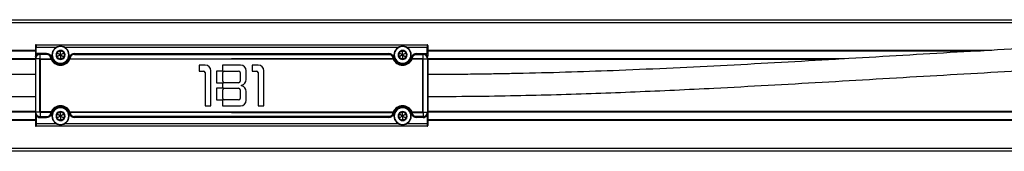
# Model space of a CAD drawing. Header units: millimetres. Extents: x -498 to 2211, y 417 to 918.
# Tile 12 of 24: x 136 to 450, y 417 to 459. Entities that reach past the tile are written whole.
import ezdxf

# ---------------------------------------------------------------- set-up
doc = ezdxf.new("R2010")
doc.units = ezdxf.units.MM

# ---------------------------------------------------------------- blocks, each defined once
blk = doc.blocks.new('Drawing View3')
at = {"color": 7, "linetype": 'Continuous', "lineweight": 25}
for p, q in [((-82.07, 24.5), (917.53, 24.5)), ((917.53, 23.5), (-82.07, 23.5)), ((355.23, 16.3), (355.23, 15.7)), ((355.23, 15.7), (355.43, 15.7)), ((355.23, 15.7), (355.23, 13.7)), ((355.43, 16.5), (355.43, 15.7)), ((355.43, 16.5), (480.03, 16.5)), ((355.43, 13.7), (355.43, 15.7)), ((355.43, 15.7), (361.98, 15.7)), ((363.23, 15.9), (363.23, 16)), ((364.48, 15.7), (470.98, 15.7)), ((472.23, 15.9), (472.23, 16)), ((473.48, 15.7), (480.03, 15.7)), ((480.03, 16.5), (480.03, 15.7)), ((480.03, 13.7), (480.03, 15.7)), ((480.23, 15.7), (480.03, 15.7)), ((480.23, 16.3), (480.23, 15.7)), ((480.23, 15.7), (480.23, 13.7)), ((355.23, 14.7), (175.56, 14.7)), ((355.23, 14.5), (179.14, 14.5)), ((355.23, 13.7), (355.23, 12.91)), ((358.8, 13.7), (355.43, 13.7)), ((358.8, 13.5), (356.73, 13.5)), ((356.73, 12.06), (356.73, 13.44)), ((358.8, 13.44), (356.73, 13.44)), ((358.8, 13.5), (358.8, 13.7)), ((358.8, 13.5), (358.8, 13.44)), ((363.23, 13.25), (361.99, 13.97)), ((363.23, 13.25), (361.99, 12.53)), ((363.23, 13.25), (363.23, 14.68)), ((364.47, 13.97), (363.23, 13.25)), ((363.23, 13.25), (363.23, 11.81)), ((363.23, 13.25), (364.47, 12.53)), ((367.66, 13.5), (367.66, 13.7)), ((367.66, 13.7), (467.8, 13.7)), ((367.66, 13.5), (367.66, 13.44)), ((367.66, 13.5), (467.8, 13.5)), ((367.66, 13.44), (467.8, 13.44)), ((467.8, 13.5), (467.8, 13.7)), ((467.8, 13.5), (467.8, 13.44)), ((472.23, 13.25), (470.99, 13.97)), ((472.23, 13.25), (470.99, 12.53)), ((472.23, 13.25), (472.23, 14.68)), ((473.47, 13.97), (472.23, 13.25)), ((472.23, 13.25), (473.47, 12.53)), ((472.23, 13.25), (472.23, 11.81)), ((476.66, 13.7), (480.03, 13.7)), ((476.66, 13.5), (476.66, 13.7)), ((476.66, 13.5), (476.66, 13.44)), ((476.66, 13.5), (478.73, 13.5)), ((476.66, 13.44), (478.73, 13.44)), ((478.73, 12.06), (478.73, 13.44)), ((659.94, 14.7), (480.23, 14.7)), ((656.31, 14.5), (480.23, 14.5)), ((480.23, 13.7), (480.23, 12.91)), ((355.23, 12), (222.46, 12)), ((355.23, 11.8), (225.86, 11.8)), ((355.23, 12), (355.23, -5)), ((356.67, 12), (355.29, 12)), ((355.29, 12), (355.29, -5)), ((356.67, -5), (356.67, 12)), ((356.73, 12.06), (360.21, 12.06)), ((356.81, -4.92), (356.81, 11.92)), ((356.81, 11.92), (360.21, 11.92)), ((360.21, 11.92), (360.21, 12.06)), ((360.39, 12), (360.21, 11.92)), ((360.25, 12.41), (360.44, 12.46)), ((363.23, 10.6), (363.23, 10.5)), ((366.21, 12.41), (366.02, 12.46)), ((366.25, 11.92), (366.06, 12)), ((366.25, 12.06), (366.25, 11.92)), ((366.25, 12.06), (417.73, 12.06)), ((469.21, 11.92), (366.25, 11.92)), ((409.32, 10), (407.37, 10)), ((407.37, 10), (407.37, 8.1)), ((420.62, 10), (414.87, 10)), ((414.87, 10), (414.87, 8.1)), ((469.21, 12.06), (417.73, 12.06)), ((426.22, 10), (424.27, 10)), ((424.27, 10), (424.27, 8.1)), ((469.21, 12.06), (469.21, 11.92)), ((469.21, 11.92), (469.39, 12)), ((469.25, 12.41), (469.44, 12.46)), ((472.23, 10.6), (472.23, 10.5)), ((475.21, 12.41), (475.02, 12.46)), ((475.06, 12), (475.25, 11.92)), ((475.25, 11.92), (475.25, 12.06)), ((478.73, 12.06), (475.25, 12.06)), ((478.65, 11.92), (475.25, 11.92)), ((478.65, -4.92), (478.65, 11.92)), ((478.79, -5), (478.79, 12)), ((478.79, 12), (480.17, 12)), ((480.17, 12), (480.17, -5)), ((480.23, 12), (480.23, -5)), ((613.04, 12), (480.23, 12)), ((609.61, 11.8), (480.23, 11.8)), ((407.37, 8.1), (408.77, 8.1)), ((409.27, 7.6), (409.27, -3)), ((411.12, -3), (411.12, 8.2)), ((414.87, 8.1), (412.97, 8.1)), ((412.97, 8.1), (412.97, 4.4)), ((414.92, 4.9), (414.92, 7.6)), ((415.42, 8.1), (419.97, 8.1)), ((420.47, 7.6), (420.47, 4.9)), ((422.42, 5.42), (422.42, 8.2)), ((424.27, 8.1), (425.67, 8.1)), ((426.17, 7.6), (426.17, -3)), ((428.02, -3), (428.02, 8.2)), ((412.97, 4.4), (414.87, 4.4)), ((414.87, 4.4), (414.87, 2.6)), ((419.97, 4.4), (415.42, 4.4)), ((420.92, 3.35), (420.92, 3.65)), ((414.87, 2.6), (412.97, 2.6)), ((412.97, 2.6), (412.97, -1.1)), ((414.92, -0.6), (414.92, 2.1)), ((415.42, 2.6), (419.97, 2.6)), ((420.47, 2.1), (420.47, -0.6)), ((422.42, -1.2), (422.42, 1.58)), ((409.27, -3), (411.12, -3)), ((412.97, -1.1), (414.87, -1.1)), ((414.87, -1.1), (414.87, -3)), ((414.87, -3), (420.62, -3)), ((419.97, -1.1), (415.42, -1.1)), ((426.17, -3), (428.02, -3)), ((355.23, -4.8), (65.23, -4.8)), ((355.23, -5), (65.23, -5)), ((355.23, -5), (355.23, -8.7)), ((356.67, -5), (355.29, -5)), ((355.58, -5.97), (355.43, -6.1)), ((355.43, -6.1), (355.43, -8.7)), ((360.21, -5.06), (356.73, -5.06)), ((356.73, -5.06), (356.73, -6.44)), ((360.21, -4.92), (356.81, -4.92)), ((360.21, -5.06), (360.21, -4.92)), ((360.21, -4.92), (360.39, -5)), ((360.25, -5.41), (360.44, -5.46)), ((363.23, -6.25), (361.99, -5.53)), ((363.23, -6.25), (361.99, -6.97)), ((363.23, -3.6), (363.23, -3.5)), ((363.23, -6.25), (363.23, -4.82)), ((364.47, -5.53), (363.23, -6.25)), ((363.23, -6.25), (364.47, -6.97)), ((363.23, -6.25), (363.23, -7.68)), ((366.21, -5.41), (366.02, -5.46)), ((366.06, -5), (366.25, -4.92)), ((366.25, -4.92), (469.21, -4.92)), ((366.25, -4.92), (366.25, -5.06)), ((417.73, -5.06), (366.25, -5.06)), ((417.73, -5.06), (469.21, -5.06)), ((469.21, -4.92), (469.21, -5.06)), ((469.39, -5), (469.21, -4.92)), ((469.25, -5.41), (469.44, -5.46)), ((472.23, -6.25), (470.99, -5.53)), ((472.23, -6.25), (470.99, -6.97)), ((472.23, -3.6), (472.23, -3.5)), ((472.23, -6.25), (472.23, -4.82)), ((473.47, -5.53), (472.23, -6.25)), ((472.23, -6.25), (473.47, -6.97)), ((472.23, -6.25), (472.23, -7.68)), ((475.21, -5.41), (475.02, -5.46)), ((475.25, -4.92), (475.06, -5)), ((475.25, -4.92), (478.65, -4.92)), ((475.25, -5.06), (475.25, -4.92)), ((475.25, -5.06), (478.73, -5.06)), ((478.73, -5.06), (478.73, -6.44)), ((478.79, -5), (480.17, -5)), ((479.88, -5.97), (480.03, -6.1)), ((480.03, -6.1), (480.03, -8.7)), ((770.23, -4.8), (480.23, -4.8)), ((480.23, -5), (480.23, -8.7)), ((770.23, -5), (480.23, -5)), ((355.23, -7.5), (65.23, -7.5)), ((355.23, -7.7), (65.23, -7.7)), ((355.23, -8.7), (355.43, -8.7)), ((355.23, -8.7), (355.23, -9.3)), ((355.43, -8.7), (355.43, -9.5)), ((361.98, -8.7), (355.43, -8.7)), ((356.73, -6.44), (358.8, -6.44)), ((356.73, -6.5), (358.8, -6.5)), ((356.73, -6.5), (356.73, -6.7)), ((356.73, -6.7), (358.8, -6.7)), ((358.8, -6.5), (358.8, -6.44)), ((358.8, -6.5), (358.8, -6.7)), ((363.23, -8.9), (363.23, -9)), ((470.98, -8.7), (364.48, -8.7)), ((467.8, -6.44), (367.66, -6.44)), ((367.66, -6.5), (367.66, -6.44)), ((467.8, -6.5), (367.66, -6.5)), ((367.66, -6.5), (367.66, -6.7)), ((467.8, -6.7), (367.66, -6.7)), ((467.8, -6.5), (467.8, -6.44)), ((467.8, -6.5), (467.8, -6.7)), ((472.23, -8.9), (472.23, -9)), ((480.03, -8.7), (473.48, -8.7)), ((478.73, -6.44), (476.66, -6.44)), ((476.66, -6.5), (476.66, -6.44)), ((478.73, -6.5), (476.66, -6.5)), ((476.66, -6.5), (476.66, -6.7)), ((478.73, -6.7), (476.66, -6.7)), ((478.73, -6.5), (478.73, -6.7)), ((480.23, -8.7), (480.03, -8.7)), ((480.03, -8.7), (480.03, -9.5)), ((770.23, -7.5), (480.23, -7.5)), ((770.23, -7.7), (480.23, -7.7)), ((480.23, -8.7), (480.23, -9.3)), ((480.03, -9.5), (355.43, -9.5)), ((-82.07, -16.5), (917.53, -16.5)), ((917.53, -17.5), (-82.07, -17.5))]:
    blk.add_line(p, q, dxfattribs=at)
at = {"color": 7, "linetype": 'Continuous', "lineweight": 25, "flags": 128}
for points in [[(356.73, 13.5), (356.73, 13.5), (356.73, 13.5), (356.73, 13.49), (356.73, 13.48), (356.73, 13.48), (356.73, 13.47), (356.73, 13.45), (356.73, 13.44)], [(478.73, 13.5), (478.73, 13.5), (478.73, 13.5), (478.73, 13.49), (478.73, 13.48), (478.73, 13.48), (478.73, 13.47), (478.73, 13.45), (478.73, 13.44)], [(355.23, 12), (355.23, 12), (355.23, 12), (355.24, 12), (355.24, 12), (355.25, 12), (355.26, 12), (355.27, 12), (355.29, 12)], [(480.23, 12), (480.23, 12), (480.22, 12), (480.22, 12), (480.21, 12), (480.2, 12), (480.19, 12), (480.18, 12), (480.17, 12)], [(355.23, -5), (355.23, -5), (355.23, -5), (355.24, -5), (355.24, -5), (355.25, -5), (355.26, -5), (355.27, -5), (355.29, -5)], [(480.23, -5), (480.23, -5), (480.22, -5), (480.22, -5), (480.21, -5), (480.2, -5), (480.19, -5), (480.18, -5), (480.17, -5)], [(356.73, -6.5), (356.73, -6.5), (356.73, -6.5), (356.73, -6.49), (356.73, -6.48), (356.73, -6.48), (356.73, -6.47), (356.73, -6.45), (356.73, -6.44)], [(478.73, -6.5), (478.73, -6.5), (478.73, -6.5), (478.73, -6.49), (478.73, -6.48), (478.73, -6.48), (478.73, -6.47), (478.73, -6.45), (478.73, -6.44)]]:
    blk.add_lwpolyline(points, dxfattribs=at)
at = {"color": 7, "linetype": 'Continuous', "lineweight": 25}
for centre, radius, start, end in [((355.43, 16.3), 0.2, 90, 180), ((363.23, 13.25), 2.75, 90, 270), ((363.23, 13.25), 2.65, 90, 270), ((363.23, 13.25), 2.75, 270, 90), ((363.23, 13.25), 2.65, 270, 90), ((472.23, 13.25), 2.75, 90, 270), ((472.23, 13.25), 2.65, 90, 270), ((472.23, 13.25), 2.75, 270, 90), ((472.23, 13.25), 2.65, 270, 90), ((480.03, 16.3), 0.2, 0, 90), ((356.73, 12), 1.5, 90, 180), ((356.73, 12), 1.44, 90, 180), ((358.8, 12), 1.7, 15.7678, 90), ((363.23, 13.25), 1.43, 150, 210), ((363.23, 13.25), 1.44, 90, 150), ((363.23, 13.25), 1.44, 30, 90), ((363.23, 13.25), 1.44, 330, 30), ((367.66, 12), 1.7, 90, 164.2322), ((467.8, 12), 1.7, 15.7678, 90), ((472.23, 13.25), 1.43, 150, 210), ((472.23, 13.25), 1.44, 90, 150), ((472.23, 13.25), 1.44, 30, 90), ((472.23, 13.25), 1.44, 330, 30), ((476.66, 12), 1.7, 90, 164.2322), ((478.73, 12), 1.5, 0, 90), ((478.73, 12), 1.44, 0, 90), ((360.1, 12.34), 0.164, 25.5781, 105.7388), ((360.26, 11.91), 0.155, 33.2367, 110.1077), ((363.23, 13.25), 3.3, 203.8222, 336.1754), ((363.23, 13.25), 3.1, 203.8215, 336.179), ((363.23, 13.25), 2.9, 195.7678, 344.2322), ((363.23, 13.25), 1.44, 210, 270), ((363.23, 13.25), 1.44, 270, 330), ((366.19, 11.91), 0.155, 69.8939, 146.7559), ((366.36, 12.34), 0.164, 74.2612, 154.4219), ((409.32, 8.2), 1.8, 0, 90), ((420.62, 8.2), 1.8, 0, 90), ((426.22, 8.2), 1.8, 0, 90), ((469.1, 12.34), 0.164, 25.5781, 105.7388), ((469.26, 11.91), 0.155, 33.2441, 110.1061), ((472.23, 13.25), 3.3, 203.8246, 336.1778), ((472.23, 13.25), 3.1, 203.821, 336.1785), ((472.23, 13.25), 2.9, 195.7678, 344.2322), ((472.23, 13.25), 1.44, 210, 270), ((472.23, 13.25), 1.44, 270, 330), ((475.19, 11.91), 0.155, 69.8923, 146.7633), ((475.36, 12.34), 0.164, 74.2612, 154.4219), ((408.77, 7.6), 0.5, 0, 90), ((415.42, 7.6), 0.5, 90, 180), ((419.97, 7.6), 0.5, 0, 90), ((425.67, 7.6), 0.5, 0, 90), ((415.42, 4.9), 0.5, 180, 270), ((419.97, 4.9), 0.5, 270, 0), ((420.62, 5.42), 1.8, 279.5941, 0), ((420.62, 1.58), 1.8, 0, 80.4059), ((415.42, 2.1), 0.5, 90, 180), ((419.97, 2.1), 0.5, 0, 90), ((363.23, -6.25), 3.3, 23.8226, 156.1783), ((415.42, -0.6), 0.5, 180, 270), ((419.97, -0.6), 0.5, 270, 0), ((420.62, -1.2), 1.8, 270, 0), ((472.23, -6.25), 3.3, 23.8217, 156.1774), ((356.73, -5), 1.5, 180, 270), ((356.73, -5), 1.44, 180, 269.9999), ((356.73, -5), 1.7, 220.1192, 270), ((358.8, -5), 1.7, 270, 344.2322), ((360.1, -5.34), 0.164, 254.2612, 334.4219), ((360.26, -4.91), 0.155, 249.8939, 326.7559), ((363.23, -6.25), 3.1, 23.8215, 156.179), ((363.23, -6.25), 2.9, 15.7678, 164.2322), ((363.23, -6.25), 2.75, 90, 270), ((363.23, -6.25), 2.65, 90, 270), ((363.23, -6.25), 1.43, 150, 210), ((363.23, -6.25), 1.44, 90, 150), ((363.23, -6.25), 2.75, 270, 90), ((363.23, -6.25), 2.65, 270, 90), ((363.23, -6.25), 1.44, 30, 90), ((363.23, -6.25), 1.44, 330, 30), ((367.66, -5), 1.7, 195.7678, 270), ((366.19, -4.91), 0.155, 213.2367, 290.1077), ((366.36, -5.34), 0.164, 205.5781, 285.7388), ((467.8, -5), 1.7, 270, 344.2322), ((469.1, -5.34), 0.164, 254.2612, 334.4219), ((469.26, -4.91), 0.155, 249.8923, 326.7633), ((472.23, -6.25), 3.1, 23.821, 156.1785), ((472.23, -6.25), 2.9, 15.7678, 164.2322), ((472.23, -6.25), 2.75, 90, 270), ((472.23, -6.25), 2.65, 90, 270), ((472.23, -6.25), 1.43, 150, 210), ((472.23, -6.25), 1.44, 90, 150), ((472.23, -6.25), 2.75, 270, 90), ((472.23, -6.25), 2.65, 270, 90), ((472.23, -6.25), 1.44, 30, 90), ((472.23, -6.25), 1.44, 330, 30), ((476.66, -5), 1.7, 195.7678, 270), ((475.19, -4.91), 0.155, 213.2441, 290.1061), ((475.36, -5.34), 0.164, 205.5781, 285.7388), ((478.73, -5), 1.44, 270.0001, 360), ((478.73, -5), 1.5, 270, 0), ((478.73, -5), 1.7, 270, 319.8808), ((355.43, -9.3), 0.2, 180, 270), ((363.23, -6.25), 1.44, 210, 270), ((363.23, -6.25), 1.44, 270, 330), ((472.23, -6.25), 1.44, 210, 270), ((472.23, -6.25), 1.44, 270, 330), ((480.03, -9.3), 0.2, 270, 0)]:
    blk.add_arc(centre, radius, start, end, dxfattribs=at)
for points, knots in [([(355.23, 7), (350.39, 7.02), (341.04, 7.05), (327.38, 7.28), (314.36, 7.6), (301.68, 8.01), (289.12, 8.5), (276.58, 9.06), (256.75, 10.03), (229.61, 11.56), (195.18, 13.62), (160.74, 15.58), (132.72, 16.91), (111.04, 17.68), (99.2, 18), (90.7, 18.17), (85.37, 18.26), (79.44, 18.34), (72.64, 18.4), (67.8, 18.41), (65.23, 18.42)], [0, 0, 0, 0, 0.0499526, 0.0966762, 0.1411081, 0.1845608, 0.2277811, 0.2710022, 0.3142239, 0.4330851, 0.551948, 0.6708097, 0.7896675, 0.8419636, 0.8949258, 0.9121247, 0.9297793, 0.9499915, 0.9733968, 1, 1, 1, 1]), ([(770.23, 18.42), (765.39, 18.4), (756.02, 18.37), (742.36, 18.14), (729.33, 17.82), (716.64, 17.41), (704.08, 16.92), (691.54, 16.37), (671.7, 15.4), (644.57, 13.88), (610.13, 11.81), (575.69, 9.85), (547.66, 8.52), (525.99, 7.74), (514.15, 7.42), (505.65, 7.25), (500.34, 7.15), (494.42, 7.07), (487.63, 7.01), (482.8, 7), (480.23, 7)], [0, 0, 0, 0, 0.049992, 0.096758, 0.141218, 0.18469, 0.227914, 0.271139, 0.314364, 0.433236, 0.552109, 0.670981, 0.789849, 0.84215, 0.895091, 0.912281, 0.929907, 0.950061, 0.973424, 1, 1, 1, 1]), ([(355.23, 13.7), (355.23, 13.7), (355.23, 13.7), (355.23, 13.7), (355.24, 13.7), (355.26, 13.7), (355.3, 13.7), (355.34, 13.7), (355.39, 13.7), (355.42, 13.7), (355.43, 13.7)], [0, 0, 0, 0, 0.070947, 0.154072, 0.250445, 0.38915, 0.501544, 0.750007, 0.875018, 1, 1, 1, 1]), ([(356.48, 13.51), (356.34, 13.49), (356.12, 13.47), (355.85, 13.32), (355.65, 13.16), (355.47, 12.94), (355.28, 12.6), (355.25, 12.3), (355.23, 12.1)], [0, 0, 0, 0, 0.192394, 0.308079, 0.435114, 0.571258, 0.713423, 1, 1, 1, 1]), ([(355.23, 12.91), (355.23, 12.87), (355.23, 12.83), (355.23, 12.79), (355.23, 12.78), (355.23, 12.78), (355.23, 12.77), (355.23, 12.77), (355.23, 12.77), (355.23, 12.77), (355.23, 12.77), (355.24, 12.78), (355.26, 12.85), (355.33, 13.02), (355.51, 13.27), (355.74, 13.43), (355.94, 13.5), (356.04, 13.5), (356.08, 13.51)], [0, 0, 0, 0, 0.074447, 0.094446, 0.1003278, 0.1023566, 0.1039112, 0.1045847, 0.1052421, 0.1059297, 0.1066875, 0.1085198, 0.126344, 0.2805993, 0.5325068, 0.7947096, 0.9068201, 1, 1, 1, 1]), ([(356.73, 13.5), (356.73, 13.5), (356.72, 13.5), (356.7, 13.5), (356.68, 13.5), (356.64, 13.5), (356.57, 13.5), (356.48, 13.51), (356.38, 13.51), (356.26, 13.51), (356.14, 13.51), (355.99, 13.51), (355.83, 13.51), (355.67, 13.53), (355.56, 13.56), (355.5, 13.59), (355.46, 13.63), (355.43, 13.66), (355.43, 13.69), (355.43, 13.7)], [0, 0, 0, 0, 0.0109422, 0.0222945, 0.0390848, 0.0625555, 0.1141977, 0.1813741, 0.2488303, 0.3376514, 0.4383968, 0.502126, 0.6516507, 0.7859487, 0.8513268, 0.90633, 0.9431877, 0.9734746, 1, 1, 1, 1]), ([(358.8, 13.5), (358.84, 13.5), (358.9, 13.5), (359.01, 13.49), (359.12, 13.47), (359.23, 13.44), (359.34, 13.4), (359.45, 13.35), (359.56, 13.3), (359.68, 13.22), (359.81, 13.11), (359.95, 12.97), (360.07, 12.8), (360.18, 12.61), (360.22, 12.48), (360.25, 12.41)], [0, 0, 0, 0, 0.045451, 0.093487, 0.143983, 0.196837, 0.252049, 0.309573, 0.369406, 0.431491, 0.528071, 0.633217, 0.7469, 0.869168, 1, 1, 1, 1]), ([(360.05, 12.49), (360.03, 12.57), (360, 12.64), (359.93, 12.78), (359.89, 12.85), (359.76, 13.03), (359.65, 13.13), (359.44, 13.28), (359.33, 13.34), (359.15, 13.4), (359.09, 13.41), (358.95, 13.43), (358.88, 13.44), (358.8, 13.44)], [0, 0, 0, 0, 0.125, 0.125, 0.25, 0.25, 0.5, 0.5, 0.75, 0.75, 0.875, 0.875, 1, 1, 1, 1]), ([(361.99, 13.97), (362.02, 13.99), (362.09, 14.03), (362.2, 14.09), (362.37, 14.19), (362.61, 14.33), (362.86, 14.47), (363.07, 14.59), (363.17, 14.65), (363.23, 14.68)], [0, 0, 0, 0, 0.091476, 0.179071, 0.263914, 0.500233, 0.736353, 0.864424, 1, 1, 1, 1]), ([(361.99, 13.97), (361.99, 13.93), (361.99, 13.84), (361.99, 13.72), (361.99, 13.52), (361.99, 13.25), (361.99, 12.95), (361.99, 12.72), (361.99, 12.6), (361.99, 12.53)], [0, 0, 0, 0, 0.092825, 0.180726, 0.264, 0.500023, 0.736045, 0.862452, 1, 1, 1, 1]), ([(363.23, 14.68), (363.26, 14.66), (363.34, 14.62), (363.44, 14.56), (363.61, 14.46), (363.85, 14.33), (364.11, 14.18), (364.31, 14.06), (364.42, 14), (364.47, 13.97)], [0, 0, 0, 0, 0.091476, 0.179071, 0.263914, 0.500233, 0.736353, 0.864424, 1, 1, 1, 1]), ([(364.47, 12.53), (364.47, 12.57), (364.47, 12.66), (364.47, 12.78), (364.47, 12.98), (364.47, 13.25), (364.47, 13.55), (364.47, 13.78), (364.47, 13.9), (364.47, 13.97)], [0, 0, 0, 0, 0.092825, 0.180726, 0.264, 0.500023, 0.736045, 0.862452, 1, 1, 1, 1]), ([(367.66, 13.5), (367.54, 13.5), (367.42, 13.49), (367.17, 13.43), (367.04, 13.38), (366.77, 13.22), (366.64, 13.12), (366.39, 12.82), (366.28, 12.64), (366.21, 12.41)], [0, 0, 0, 0, 0.25, 0.25, 0.5, 0.5, 0.75, 0.75, 1, 1, 1, 1]), ([(367.66, 13.44), (367.55, 13.44), (367.45, 13.43), (367.24, 13.38), (367.13, 13.34), (366.89, 13.2), (366.77, 13.11), (366.56, 12.86), (366.46, 12.7), (366.4, 12.49)], [0, 0, 0, 0, 0.25, 0.25, 0.5, 0.5, 0.75, 0.75, 1, 1, 1, 1]), ([(467.8, 13.5), (467.92, 13.5), (468.04, 13.49), (468.28, 13.43), (468.41, 13.38), (468.68, 13.22), (468.82, 13.12), (469.07, 12.82), (469.18, 12.64), (469.25, 12.41)], [0, 0, 0, 0, 0.25, 0.25, 0.5, 0.5, 0.75, 0.75, 1, 1, 1, 1]), ([(467.8, 13.44), (467.91, 13.44), (468.01, 13.43), (468.22, 13.38), (468.33, 13.34), (468.57, 13.2), (468.69, 13.11), (468.9, 12.86), (469, 12.7), (469.05, 12.49)], [0, 0, 0, 0, 0.25, 0.25, 0.5, 0.5, 0.75, 0.75, 1, 1, 1, 1]), ([(470.99, 13.97), (471.02, 13.99), (471.09, 14.03), (471.2, 14.09), (471.37, 14.19), (471.61, 14.33), (471.86, 14.47), (472.07, 14.59), (472.17, 14.65), (472.23, 14.68)], [0, 0, 0, 0, 0.091476, 0.179071, 0.263914, 0.500233, 0.736353, 0.864424, 1, 1, 1, 1]), ([(470.99, 13.97), (470.99, 13.93), (470.99, 13.84), (470.99, 13.72), (470.99, 13.52), (470.99, 13.25), (470.99, 12.95), (470.99, 12.72), (470.99, 12.6), (470.99, 12.53)], [0, 0, 0, 0, 0.092825, 0.180726, 0.264, 0.500023, 0.736045, 0.862452, 1, 1, 1, 1]), ([(472.23, 14.68), (472.26, 14.66), (472.34, 14.62), (472.44, 14.56), (472.61, 14.46), (472.85, 14.33), (473.11, 14.18), (473.31, 14.06), (473.42, 14), (473.47, 13.97)], [0, 0, 0, 0, 0.091476, 0.179071, 0.263914, 0.500233, 0.736353, 0.864424, 1, 1, 1, 1]), ([(473.47, 12.53), (473.47, 12.57), (473.47, 12.66), (473.47, 12.78), (473.47, 12.98), (473.47, 13.25), (473.47, 13.55), (473.47, 13.78), (473.47, 13.9), (473.47, 13.97)], [0, 0, 0, 0, 0.092825, 0.180726, 0.264, 0.500023, 0.736045, 0.862452, 1, 1, 1, 1]), ([(475.21, 12.41), (475.22, 12.45), (475.25, 12.52), (475.29, 12.62), (475.34, 12.72), (475.39, 12.81), (475.47, 12.93), (475.6, 13.08), (475.78, 13.23), (475.98, 13.34), (476.16, 13.42), (476.34, 13.47), (476.5, 13.5), (476.6, 13.5), (476.66, 13.5)], [0, 0, 0, 0, 0.069075, 0.134452, 0.196145, 0.254172, 0.308553, 0.444853, 0.568689, 0.677814, 0.78108, 0.855029, 0.927809, 1, 1, 1, 1]), ([(475.4, 12.49), (475.43, 12.57), (475.45, 12.64), (475.52, 12.78), (475.56, 12.85), (475.7, 13.03), (475.8, 13.13), (476.02, 13.28), (476.13, 13.34), (476.31, 13.4), (476.37, 13.41), (476.5, 13.43), (476.58, 13.44), (476.66, 13.44)], [0, 0, 0, 0, 0.125, 0.125, 0.25, 0.25, 0.5, 0.5, 0.75, 0.75, 0.875, 0.875, 1, 1, 1, 1]), ([(480.03, 13.7), (480.03, 13.68), (480.02, 13.65), (479.99, 13.62), (479.97, 13.6), (479.9, 13.56), (479.85, 13.55), (479.74, 13.52), (479.68, 13.52), (479.56, 13.51), (479.49, 13.51), (479.29, 13.51), (479.14, 13.51), (478.94, 13.5), (478.87, 13.5), (478.78, 13.5), (478.76, 13.5), (478.73, 13.5), (478.73, 13.5), (478.73, 13.5)], [0, 0, 0, 0, 0.0625, 0.0625, 0.125, 0.125, 0.25, 0.25, 0.375, 0.375, 0.5, 0.5, 0.75, 0.75, 0.875, 0.875, 0.9375, 0.9375, 1, 1, 1, 1]), ([(480.23, 12.1), (480.21, 12.3), (480.18, 12.6), (479.99, 12.94), (479.81, 13.16), (479.6, 13.32), (479.33, 13.47), (479.12, 13.49), (478.98, 13.51)], [0, 0, 0, 0, 0.286577, 0.428742, 0.564886, 0.691921, 0.807606, 1, 1, 1, 1]), ([(479.38, 13.51), (479.42, 13.5), (479.51, 13.5), (479.71, 13.43), (479.95, 13.27), (480.13, 13.02), (480.2, 12.85), (480.22, 12.78), (480.22, 12.78), (480.22, 12.77), (480.22, 12.77), (480.23, 12.77), (480.23, 12.77), (480.23, 12.77), (480.23, 12.78), (480.23, 12.79), (480.23, 12.83), (480.23, 12.88), (480.23, 12.91)], [0, 0, 0, 0, 0.09318, 0.205292, 0.467496, 0.719405, 0.873661, 0.889168, 0.891531, 0.893364, 0.894122, 0.894809, 0.895467, 0.89614, 0.897695, 0.899723, 0.925553, 1, 1, 1, 1]), ([(480.03, 13.7), (480.04, 13.7), (480.07, 13.7), (480.11, 13.7), (480.14, 13.7), (480.17, 13.7), (480.19, 13.7), (480.21, 13.7), (480.23, 13.71), (480.23, 13.7), (480.23, 13.7)], [0, 0, 0, 0, 0.124897, 0.249794, 0.37451, 0.499267, 0.608291, 0.750189, 0.894614, 1, 1, 1, 1]), ([(65.23, 11.42), (70.06, 11.4), (79.42, 11.37), (93.08, 11.14), (106.11, 10.82), (118.79, 10.41), (131.35, 9.92), (143.88, 9.36), (163.72, 8.39), (190.86, 6.87), (225.29, 4.8), (259.73, 2.84), (287.76, 1.51), (309.43, 0.74), (321.27, 0.42), (329.77, 0.24), (335.1, 0.15), (341.02, 0.07), (347.82, 0.01), (352.65, 0), (355.23, 0)], [0, 0, 0, 0, 0.049963, 0.096698, 0.141138, 0.184596, 0.227817, 0.271039, 0.314262, 0.433126, 0.551991, 0.670856, 0.789716, 0.842014, 0.89497, 0.912167, 0.929814, 0.95001, 0.973404, 1, 1, 1, 1]), ([(356.73, 12.06), (356.72, 12.06), (356.71, 12.06), (356.69, 12.05), (356.68, 12.03), (356.67, 12.02), (356.67, 12.01), (356.67, 12)], [0, 0, 0, 0, 0.230533, 0.446436, 0.647002, 0.831665, 1, 1, 1, 1]), ([(356.67, 12), (356.67, 12), (356.68, 12), (356.7, 12), (356.71, 11.98), (356.74, 11.97), (356.77, 11.95), (356.79, 11.93), (356.8, 11.92), (356.81, 11.92)], [0, 0, 0, 0, 0.107214, 0.21673, 0.30517, 0.47239, 0.745456, 0.875597, 1, 1, 1, 1]), ([(356.81, 11.92), (356.81, 11.92), (356.8, 11.94), (356.78, 11.96), (356.76, 11.99), (356.74, 12.01), (356.73, 12.03), (356.73, 12.05), (356.73, 12.06)], [0, 0, 0, 0, 0.120536, 0.253293, 0.530197, 0.661, 0.785452, 1, 1, 1, 1]), ([(363.23, 11.81), (363.19, 11.84), (363.12, 11.88), (363.01, 11.94), (362.85, 12.04), (362.61, 12.17), (362.35, 12.32), (362.14, 12.44), (362.04, 12.5), (361.99, 12.53)], [0, 0, 0, 0, 0.091476, 0.179071, 0.263914, 0.500233, 0.736353, 0.864424, 1, 1, 1, 1]), ([(364.47, 12.53), (364.44, 12.51), (364.36, 12.47), (364.26, 12.41), (364.09, 12.31), (363.85, 12.17), (363.59, 12.03), (363.39, 11.91), (363.28, 11.85), (363.23, 11.81)], [0, 0, 0, 0, 0.091476, 0.1790707, 0.2639143, 0.5002329, 0.7363525, 0.8644236, 1, 1, 1, 1]), ([(472.23, 11.81), (472.19, 11.84), (472.12, 11.88), (472.01, 11.94), (471.85, 12.04), (471.61, 12.17), (471.35, 12.32), (471.14, 12.44), (471.04, 12.5), (470.99, 12.53)], [0, 0, 0, 0, 0.091476, 0.179071, 0.263914, 0.500233, 0.736353, 0.864424, 1, 1, 1, 1]), ([(473.47, 12.53), (473.44, 12.51), (473.36, 12.47), (473.26, 12.41), (473.09, 12.31), (472.85, 12.17), (472.59, 12.03), (472.39, 11.91), (472.28, 11.85), (472.23, 11.81)], [0, 0, 0, 0, 0.091476, 0.1790707, 0.2639143, 0.5002329, 0.7363525, 0.8644236, 1, 1, 1, 1]), ([(478.73, 12.06), (478.73, 12.05), (478.72, 12.04), (478.72, 12.02), (478.7, 12), (478.68, 11.97), (478.67, 11.96), (478.66, 11.94), (478.65, 11.92), (478.65, 11.92)], [0, 0, 0, 0, 0.105913, 0.267564, 0.469668, 0.607584, 0.746779, 0.875196, 1, 1, 1, 1]), ([(478.65, 11.92), (478.65, 11.92), (478.66, 11.93), (478.68, 11.94), (478.7, 11.96), (478.72, 11.97), (478.74, 11.98), (478.76, 11.99), (478.77, 12), (478.78, 12), (478.79, 12)], [0, 0, 0, 0, 0.096051, 0.254574, 0.390588, 0.527755, 0.661975, 0.783491, 0.892884, 1, 1, 1, 1]), ([(478.79, 12), (478.79, 12.01), (478.78, 12.03), (478.76, 12.05), (478.74, 12.06), (478.73, 12.06)], [0, 0, 0, 0, 0.5, 0.5, 1, 1, 1, 1]), ([(480.23, 0), (485.07, 0.02), (494.43, 0.05), (508.09, 0.28), (521.12, 0.6), (533.81, 1.01), (546.37, 1.5), (558.9, 2.05), (578.74, 3.02), (605.88, 4.55), (640.31, 6.61), (674.75, 8.57), (702.78, 9.9), (724.45, 10.67), (736.3, 11), (744.79, 11.17), (750.11, 11.26), (756.03, 11.34), (762.82, 11.4), (767.66, 11.41), (770.23, 11.42)], [0, 0, 0, 0, 0.049982, 0.096736, 0.141189, 0.184655, 0.227878, 0.271102, 0.314326, 0.433195, 0.552066, 0.670935, 0.7898, 0.842099, 0.895046, 0.912239, 0.929872, 0.950042, 0.973417, 1, 1, 1, 1]), ([(355.23, -5), (355.23, -5.28), (355.26, -5.49), (355.31, -5.75), (355.33, -5.83), (355.38, -5.96), (355.4, -6.02), (355.43, -6.1)], [0, 0, 0, 0, 0.5, 0.5, 0.75, 0.75, 1, 1, 1, 1]), ([(356.81, -4.92), (356.8, -4.92), (356.79, -4.93), (356.77, -4.95), (356.74, -4.97), (356.72, -4.98), (356.69, -4.99), (356.68, -5), (356.67, -5)], [0, 0, 0, 0, 0.120536, 0.253294, 0.530197, 0.661, 0.785452, 1, 1, 1, 1]), ([(356.67, -5), (356.67, -5.01), (356.67, -5.02), (356.68, -5.04), (356.7, -5.05), (356.71, -5.06), (356.72, -5.06), (356.73, -5.06)], [0, 0, 0, 0, 0.230535, 0.446438, 0.647004, 0.831666, 1, 1, 1, 1]), ([(356.73, -5.06), (356.73, -5.05), (356.73, -5.04), (356.73, -5.03), (356.74, -5.01), (356.76, -4.99), (356.78, -4.96), (356.8, -4.94), (356.81, -4.92), (356.81, -4.92)], [0, 0, 0, 0, 0.107214, 0.216731, 0.30517, 0.47239, 0.745456, 0.875596, 1, 1, 1, 1]), ([(358.8, -6.5), (358.92, -6.5), (359.04, -6.49), (359.28, -6.43), (359.41, -6.38), (359.68, -6.22), (359.82, -6.12), (360.07, -5.82), (360.18, -5.64), (360.25, -5.41)], [0, 0, 0, 0, 0.25, 0.25, 0.5, 0.5, 0.75, 0.75, 1, 1, 1, 1]), ([(358.8, -6.44), (358.91, -6.44), (359.01, -6.43), (359.22, -6.38), (359.33, -6.34), (359.57, -6.2), (359.69, -6.11), (359.9, -5.86), (360, -5.7), (360.05, -5.49)], [0, 0, 0, 0, 0.25, 0.25, 0.5, 0.5, 0.75, 0.75, 1, 1, 1, 1]), ([(361.99, -5.53), (362.02, -5.51), (362.09, -5.47), (362.2, -5.41), (362.37, -5.31), (362.61, -5.17), (362.86, -5.03), (363.07, -4.91), (363.17, -4.85), (363.23, -4.82)], [0, 0, 0, 0, 0.091476, 0.179071, 0.263914, 0.500233, 0.736353, 0.864424, 1, 1, 1, 1]), ([(361.99, -5.53), (361.99, -5.57), (361.99, -5.66), (361.99, -5.78), (361.99, -5.98), (361.99, -6.25), (361.99, -6.55), (361.99, -6.78), (361.99, -6.9), (361.99, -6.97)], [0, 0, 0, 0, 0.092825, 0.180726, 0.264, 0.500023, 0.736045, 0.862452, 1, 1, 1, 1]), ([(363.23, -4.82), (363.26, -4.84), (363.34, -4.88), (363.44, -4.94), (363.61, -5.04), (363.85, -5.17), (364.11, -5.32), (364.31, -5.44), (364.42, -5.5), (364.47, -5.53)], [0, 0, 0, 0, 0.091476, 0.179071, 0.263914, 0.500233, 0.736353, 0.864424, 1, 1, 1, 1]), ([(364.47, -6.97), (364.47, -6.93), (364.47, -6.84), (364.47, -6.72), (364.47, -6.52), (364.47, -6.25), (364.47, -5.95), (364.47, -5.72), (364.47, -5.6), (364.47, -5.53)], [0, 0, 0, 0, 0.092825, 0.180726, 0.264, 0.500023, 0.736045, 0.862452, 1, 1, 1, 1]), ([(367.66, -6.5), (367.62, -6.5), (367.55, -6.5), (367.45, -6.49), (367.34, -6.47), (367.23, -6.44), (367.12, -6.4), (367.01, -6.35), (366.9, -6.3), (366.78, -6.22), (366.64, -6.11), (366.51, -5.97), (366.38, -5.8), (366.28, -5.61), (366.24, -5.48), (366.21, -5.41)], [0, 0, 0, 0, 0.045451, 0.093487, 0.143983, 0.196837, 0.252049, 0.309573, 0.369406, 0.431491, 0.528071, 0.633217, 0.7469, 0.869168, 1, 1, 1, 1]), ([(366.4, -5.49), (366.43, -5.57), (366.45, -5.64), (366.52, -5.78), (366.56, -5.85), (366.7, -6.03), (366.8, -6.13), (367.02, -6.28), (367.13, -6.34), (367.31, -6.4), (367.37, -6.41), (367.5, -6.43), (367.58, -6.44), (367.66, -6.44)], [0, 0, 0, 0, 0.125, 0.125, 0.25, 0.25, 0.5, 0.5, 0.75, 0.75, 0.875, 0.875, 1, 1, 1, 1]), ([(469.25, -5.41), (469.23, -5.45), (469.21, -5.52), (469.17, -5.62), (469.12, -5.72), (469.07, -5.81), (468.98, -5.93), (468.86, -6.08), (468.67, -6.23), (468.48, -6.34), (468.29, -6.42), (468.12, -6.47), (467.96, -6.5), (467.85, -6.5), (467.8, -6.5)], [0, 0, 0, 0, 0.069075, 0.134452, 0.196145, 0.254172, 0.308553, 0.444853, 0.568689, 0.677814, 0.78108, 0.855029, 0.927809, 1, 1, 1, 1]), ([(469.05, -5.49), (469.03, -5.57), (469, -5.64), (468.93, -5.78), (468.89, -5.85), (468.76, -6.03), (468.65, -6.13), (468.44, -6.28), (468.33, -6.34), (468.15, -6.4), (468.09, -6.41), (467.95, -6.43), (467.88, -6.44), (467.8, -6.44)], [0, 0, 0, 0, 0.125, 0.125, 0.25, 0.25, 0.5, 0.5, 0.75, 0.75, 0.875, 0.875, 1, 1, 1, 1]), ([(470.99, -5.53), (471.02, -5.51), (471.09, -5.47), (471.2, -5.41), (471.37, -5.31), (471.61, -5.17), (471.86, -5.03), (472.07, -4.91), (472.17, -4.85), (472.23, -4.82)], [0, 0, 0, 0, 0.091476, 0.179071, 0.263914, 0.500233, 0.736353, 0.864424, 1, 1, 1, 1]), ([(470.99, -5.53), (470.99, -5.57), (470.99, -5.66), (470.99, -5.78), (470.99, -5.98), (470.99, -6.25), (470.99, -6.55), (470.99, -6.78), (470.99, -6.9), (470.99, -6.97)], [0, 0, 0, 0, 0.092825, 0.180726, 0.264, 0.500023, 0.736045, 0.862452, 1, 1, 1, 1]), ([(472.23, -4.82), (472.26, -4.84), (472.34, -4.88), (472.44, -4.94), (472.61, -5.04), (472.85, -5.17), (473.11, -5.32), (473.31, -5.44), (473.42, -5.5), (473.47, -5.53)], [0, 0, 0, 0, 0.091476, 0.179071, 0.263914, 0.500233, 0.736353, 0.864424, 1, 1, 1, 1]), ([(473.47, -6.97), (473.47, -6.93), (473.47, -6.84), (473.47, -6.72), (473.47, -6.52), (473.47, -6.25), (473.47, -5.95), (473.47, -5.72), (473.47, -5.6), (473.47, -5.53)], [0, 0, 0, 0, 0.092825, 0.180726, 0.264, 0.500023, 0.736045, 0.862452, 1, 1, 1, 1]), ([(476.66, -6.5), (476.54, -6.5), (476.42, -6.49), (476.17, -6.43), (476.04, -6.38), (475.77, -6.22), (475.64, -6.12), (475.39, -5.82), (475.28, -5.64), (475.21, -5.41)], [0, 0, 0, 0, 0.25, 0.25, 0.5, 0.5, 0.75, 0.75, 1, 1, 1, 1]), ([(476.66, -6.44), (476.55, -6.44), (476.45, -6.43), (476.24, -6.38), (476.13, -6.34), (475.89, -6.2), (475.77, -6.11), (475.56, -5.86), (475.46, -5.7), (475.4, -5.49)], [0, 0, 0, 0, 0.25, 0.25, 0.5, 0.5, 0.75, 0.75, 1, 1, 1, 1]), ([(478.79, -5), (478.78, -5), (478.77, -5), (478.75, -4.99), (478.73, -4.97), (478.7, -4.96), (478.68, -4.94), (478.67, -4.93), (478.65, -4.92), (478.65, -4.92)], [0, 0, 0, 0, 0.10591, 0.267562, 0.469669, 0.607584, 0.746779, 0.875196, 1, 1, 1, 1]), ([(478.65, -4.92), (478.65, -4.92), (478.66, -4.94), (478.67, -4.95), (478.68, -4.98), (478.7, -5), (478.71, -5.01), (478.72, -5.03), (478.73, -5.04), (478.73, -5.05), (478.73, -5.06)], [0, 0, 0, 0, 0.09605, 0.254575, 0.390588, 0.527755, 0.661975, 0.78349, 0.892883, 1, 1, 1, 1]), ([(478.73, -5.06), (478.74, -5.06), (478.76, -5.05), (478.78, -5.03), (478.79, -5.01), (478.79, -5)], [0, 0, 0, 0, 0.5, 0.5, 1, 1, 1, 1]), ([(480.23, -5), (480.23, -5.28), (480.2, -5.49), (480.14, -5.75), (480.12, -5.83), (480.08, -5.96), (480.06, -6.02), (480.03, -6.1)], [0, 0, 0, 0, 0.5, 0.5, 0.75, 0.75, 1, 1, 1, 1]), ([(363.23, -7.68), (363.19, -7.66), (363.12, -7.62), (363.01, -7.56), (362.85, -7.46), (362.61, -7.33), (362.35, -7.18), (362.14, -7.06), (362.04, -7), (361.99, -6.97)], [0, 0, 0, 0, 0.091476, 0.179071, 0.263914, 0.500233, 0.736353, 0.864424, 1, 1, 1, 1]), ([(364.47, -6.97), (364.44, -6.99), (364.36, -7.03), (364.26, -7.09), (364.09, -7.19), (363.85, -7.33), (363.59, -7.47), (363.39, -7.59), (363.28, -7.65), (363.23, -7.68)], [0, 0, 0, 0, 0.091476, 0.1790707, 0.2639143, 0.5002329, 0.7363525, 0.8644236, 1, 1, 1, 1]), ([(472.23, -7.68), (472.19, -7.66), (472.12, -7.62), (472.01, -7.56), (471.85, -7.46), (471.61, -7.33), (471.35, -7.18), (471.14, -7.06), (471.04, -7), (470.99, -6.97)], [0, 0, 0, 0, 0.091476, 0.179071, 0.263914, 0.500233, 0.736353, 0.864424, 1, 1, 1, 1]), ([(473.47, -6.97), (473.44, -6.99), (473.36, -7.03), (473.26, -7.09), (473.09, -7.19), (472.85, -7.33), (472.59, -7.47), (472.39, -7.59), (472.28, -7.65), (472.23, -7.68)], [0, 0, 0, 0, 0.091476, 0.1790707, 0.2639143, 0.5002329, 0.7363525, 0.8644236, 1, 1, 1, 1])]:
    blk.add_open_spline(points, degree=3, knots=knots, dxfattribs=at)
for points in [[(360.21, 12.06), (360.15, 12.19), (360.1, 12.34), (360.05, 12.49)], [(360.39, 12), (360.34, 12.12), (360.29, 12.26), (360.25, 12.41)], [(366.21, 12.41), (366.17, 12.27), (366.13, 12.14), (366.06, 12)], [(366.4, 12.49), (366.36, 12.35), (366.31, 12.21), (366.25, 12.06)], [(469.05, 12.49), (469.09, 12.35), (469.14, 12.21), (469.21, 12.06)], [(469.25, 12.41), (469.28, 12.27), (469.33, 12.14), (469.39, 12)], [(475.06, 12), (475.12, 12.12), (475.17, 12.26), (475.21, 12.41)], [(475.25, 12.06), (475.31, 12.19), (475.36, 12.34), (475.4, 12.49)], [(360.05, -5.49), (360.09, -5.35), (360.14, -5.21), (360.21, -5.06)], [(360.25, -5.41), (360.28, -5.27), (360.33, -5.14), (360.39, -5)], [(366.06, -5), (366.12, -5.12), (366.17, -5.26), (366.21, -5.41)], [(366.25, -5.06), (366.31, -5.19), (366.36, -5.34), (366.4, -5.49)], [(469.21, -5.06), (469.15, -5.19), (469.1, -5.34), (469.05, -5.49)], [(469.39, -5), (469.34, -5.12), (469.29, -5.26), (469.25, -5.41)], [(475.21, -5.41), (475.17, -5.27), (475.13, -5.14), (475.06, -5)], [(475.4, -5.49), (475.36, -5.35), (475.31, -5.21), (475.25, -5.06)]]:
    blk.add_open_spline(points, degree=3, dxfattribs=at)

msp = doc.modelspace()

# ---------------------------------------------------------------- block references
at = {"color": 7, "linetype": 'Continuous', "lineweight": 25}
msp.add_blockref('Drawing View3', (-214.06, 434.43), dxfattribs=at)

doc.saveas('drawing.dxf')
